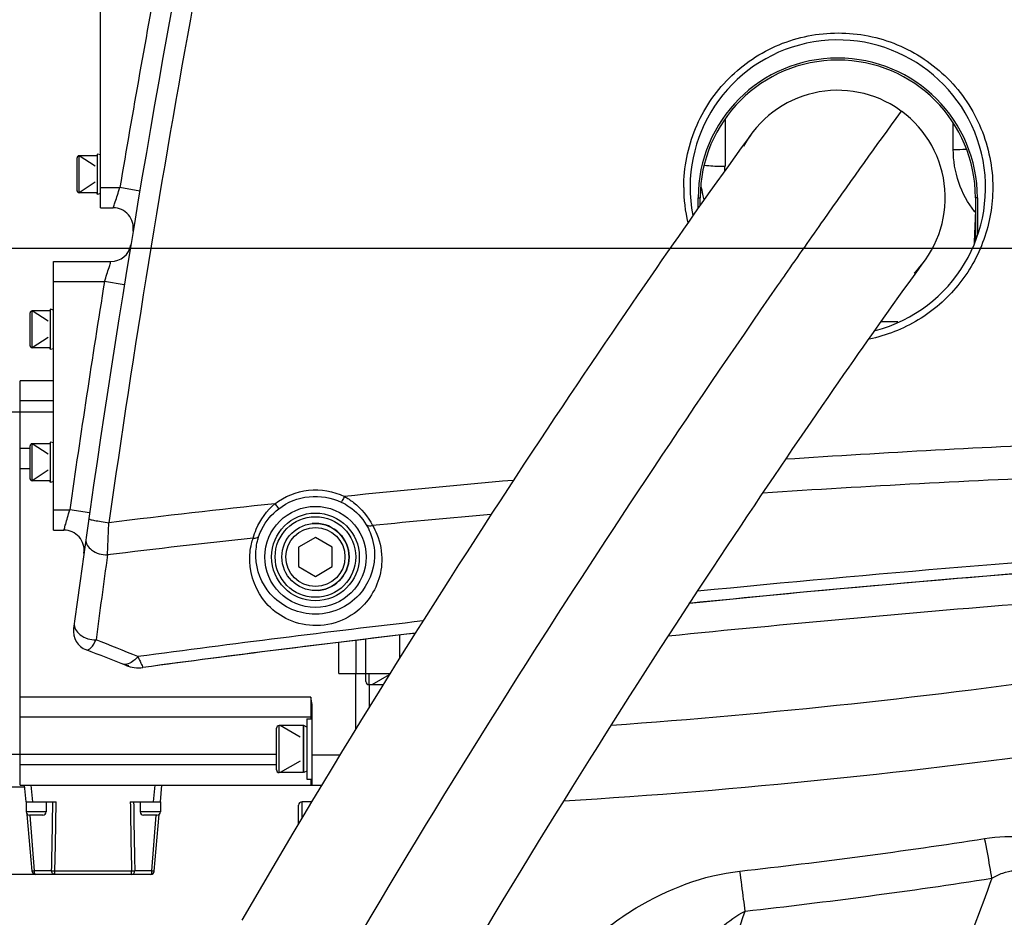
# Model space of a CAD drawing. Header units: millimetres. Extents: x 0 to 8410, y 0 to 5940.
# Tile 111 of 122: x 4892 to 5038, y 5040 to 5173. Entities that reach past the tile are written whole.
import ezdxf

# ---------------------------------------------------------------- set-up
doc = ezdxf.new("R2010")
doc.units = ezdxf.units.MM
doc.header["$LTSCALE"] = 462.55
doc.linetypes.add('CENTER', pattern=[0.6, 0.375, -0.075, 0.075, -0.075])
doc.layers.get('0').update_dxf_attribs({"linetype": 'CONTINUOUS'})
for name, color, linetype in [('204102000021_DXF_AXIS', 7, 'CONTINUOUS'), ('204102000021_DXF_DIMENSION', 7, 'CONTINUOUS'), ('304102000017DXF_CONTINUOUS_LINE', 7, 'CONTINUOUS'), ('304102000018DXF_CONTINUOUS_LINE', 7, 'CONTINUOUS'), ('304102000021DXF_CONTINUOUS_LINE', 7, 'CONTINUOUS'), ('304105000090DXF_CONTINUOUS_LINE', 7, 'CONTINUOUS'), ('304105000091DXF_CONTINUOUS_LINE', 7, 'CONTINUOUS'), ('304109000016DXF_CONTINUOUS_LINE', 7, 'CONTINUOUS'), ('304304000134DXF_CONTINUOUS_LINE', 7, 'CONTINUOUS'), ('501023000064DXF_CONTINUOUS_LINE', 7, 'CONTINUOUS'), ('501023000087DXF_CONTINUOUS_LINE', 7, 'CONTINUOUS'), ('501023000089DXF_CONTINUOUS_LINE', 7, 'CONTINUOUS'), ('501023000093DXF_CONTINUOUS_LINE', 7, 'CONTINUOUS'), ('501023000176DXF_CONTINUOUS_LINE', 7, 'CONTINUOUS'), ('504001000007DXF_CONTINUOUS_LINE', 7, 'CONTINUOUS'), ('504021000002DXF_CONTINUOUS_LINE', 7, 'CONTINUOUS'), ('604006000001DXF_CONTINUOUS_LINE', 7, 'CONTINUOUS'), ('604006000006DXF_CONTINUOUS_LINE', 7, 'CONTINUOUS'), ('604006000009DXF_CONTINUOUS_LINE', 7, 'CONTINUOUS'), ('R6-1500_CABLDXF_CONTINUOUS_LINE', 7, 'CONTINUOUS')]:
    doc.layers.add(name, color=color, linetype=linetype)
doc.styles.get("Standard").update_dxf_attribs({"font": 'txt', "width": 0.7})
doc.dimstyles.new('DIMSTYLE_16', dxfattribs={"dimtxt": 65, "dimasz": 50, "dimexe": 1, "dimexo": 0, "dimgap": 1.625, "dimtad": 1, "dimdec": 1, "dimdsep": 46, "dimtxsty": 'Standard', "dimblk": '_FILLED', "dimblk1": '_FILLED', "dimblk2": '_FILLED', "dimcen": 0.09, "dimclrt": 5, "dimazin": 2, "dimtp": 2, "dimtm": 2, "dimtfac": 1, "dimtdec": 1, "dimtofl": 0, "dimtmove": 0, "dimatfit": 3, "dimldrblk": '_FILLED', "dimfxl": 0, "dimtolj": 1, "dimarcsym": 0})
doc.dimstyles.new('DIMSTYLE_3', dxfattribs={"dimtxt": 65, "dimasz": 50, "dimexe": 1, "dimexo": 0, "dimgap": 1.625, "dimtad": 1, "dimdsep": 46, "dimtxsty": 'Standard', "dimblk": '_FILLED', "dimblk1": '_FILLED', "dimblk2": '_FILLED', "dimcen": 0.09, "dimclrt": 5, "dimazin": 2, "dimtp": 0.8, "dimtm": 0.8, "dimtfac": 1, "dimtofl": 0, "dimtmove": 0, "dimatfit": 3, "dimldrblk": '_FILLED', "dimfxl": 0, "dimtolj": 1, "dimarcsym": 0})
doc.dimstyles.new('DIMSTYLE_4', dxfattribs={"dimtxt": 65, "dimasz": 50, "dimexe": 1, "dimexo": 0, "dimgap": 1.625, "dimtad": 1, "dimdsep": 46, "dimtxsty": 'Standard', "dimblk": '_FILLED', "dimblk1": '_FILLED', "dimblk2": '_FILLED', "dimcen": 0.09, "dimclrt": 5, "dimazin": 2, "dimtp": 1.2, "dimtm": 1.2, "dimtfac": 1, "dimtofl": 0, "dimtmove": 0, "dimatfit": 3, "dimldrblk": '_FILLED', "dimfxl": 0, "dimtolj": 1, "dimarcsym": 0})
doc.dimstyles.new('DIMSTYLE_9', dxfattribs={"dimtxt": 65, "dimasz": 50, "dimexe": 1, "dimexo": 0, "dimgap": 1.625, "dimtad": 0, "dimtih": 1, "dimtoh": 1, "dimdec": 1, "dimdsep": 46, "dimtxsty": 'Standard', "dimblk": '_FILLED', "dimblk1": '_FILLED', "dimblk2": '_FILLED', "dimcen": 0.09, "dimclrt": 5, "dimazin": 2, "dimtp": 1.2, "dimtm": 1.2, "dimtfac": 1, "dimtdec": 1, "dimtofl": 0, "dimtmove": 0, "dimatfit": 3, "dimldrblk": '_FILLED', "dimfxl": 0, "dimtolj": 1, "dimarcsym": 0})

# ---------------------------------------------------------------- blocks, each defined once
blk = doc.blocks.new('_FILLED')
at = {"color": 0, "linetype": 'ByBlock'}
blk.add_solid([(0, 0), (-1, 0.17), (-1, -0.17)], dxfattribs=at)
blk = doc.blocks.new('*D7')
at = {"layer": '204102000021_DXF_DIMENSION', "color": 2, "linetype": 'Continuous'}
for p, q in [((5054.77, 5253.86), (3942.64, 5253.86)), ((3952.64, 5253.86), (3952.64, 4586.31)), ((3952.64, 3918.76), (3952.64, 4586.31)), ((4562.92, 3918.76), (3942.64, 3918.76))]:
    blk.add_line(p, q, dxfattribs=at)
at = {"layer": '204102000021_DXF_DIMENSION', "color": 2, "linetype": 'Continuous', "xscale": 50, "yscale": 50, "zscale": 50}
for p, rotation in [((3952.64, 5253.86), 90), ((3952.64, 3918.76), 270)]:
    blk.add_blockref('_FILLED', p, dxfattribs=dict(at, rotation=rotation))
blk = doc.blocks.new('*D8')
at = {"layer": '204102000021_DXF_DIMENSION', "color": 2, "linetype": 'Continuous'}
for p, q in [((4878.77, 5067.55), (4878.77, 5357.32)), ((5568.77, 5220.99), (5568.77, 5357.32)), ((4878.77, 5347.32), (5223.77, 5347.32)), ((5568.77, 5347.32), (5223.77, 5347.32))]:
    blk.add_line(p, q, dxfattribs=at)
at = {"layer": '204102000021_DXF_DIMENSION', "color": 2, "linetype": 'Continuous', "xscale": 50, "yscale": 50, "zscale": 50, "rotation": 180}
blk.add_blockref('_FILLED', (4878.77, 5347.32), dxfattribs=at)
at = {"layer": '204102000021_DXF_DIMENSION', "color": 2, "linetype": 'Continuous', "xscale": 50, "yscale": 50, "zscale": 50}
blk.add_blockref('_FILLED', (5568.77, 5347.32), dxfattribs=at)
blk = doc.blocks.new('*D28')
at = {"layer": '204102000021_DXF_DIMENSION', "color": 2, "linetype": 'Continuous'}
blk.add_line((4878.77, 5664.21), (6289.17, 5664.21), dxfattribs=at)
blk = doc.blocks.new('*D33')
at = {"layer": '204102000021_DXF_DIMENSION', "color": 2, "linetype": 'Continuous'}
for p, q in [((4878.77, 5664.21), (6660.94, 5664.21)), ((6650.94, 5664.21), (6650.94, 4395.43)), ((6650.94, 3126.65), (6650.94, 4395.43)), ((5123.89, 3126.65), (6660.94, 3126.65))]:
    blk.add_line(p, q, dxfattribs=at)
at = {"layer": '204102000021_DXF_DIMENSION', "color": 2, "linetype": 'Continuous', "xscale": 50, "yscale": 50, "zscale": 50}
for p, rotation in [((6650.94, 5664.21), 90), ((6650.94, 3126.65), 270)]:
    blk.add_blockref('_FILLED', p, dxfattribs=dict(at, rotation=rotation))

msp = doc.modelspace()

# ---------------------------------------------------------------- linework, layer by layer
at = {"color": 2, "linetype": 'Continuous'}
for centre, radius, start, end in [((4876.272, 4368.258), 1295.948, 295, 180), ((4296.272, 4368.258), 715.948, 15.472705, 134.527295)]:
    msp.add_arc(centre, radius, start, end, dxfattribs=at)
at = {"layer": '204102000021_DXF_AXIS', "color": 7, "linetype": 'CENTER'}
msp.add_line((4873.298, 5139.258), (5491.958, 5139.258), dxfattribs=at)
at = {"layer": '304102000017DXF_CONTINUOUS_LINE', "color": 7, "linetype": 'Continuous'}
for p, q in [((4941.774, 5067.625), (4941.774, 5075.906)), ((4943.774, 5074.216), (4943.774, 5070.88))]:
    msp.add_line(p, q, dxfattribs=at)
at = {"layer": '304102000017DXF_CONTINUOUS_LINE', "color": 9, "linetype": 'Continuous'}
msp.add_line((4945.774, 5074.216), (4945.774, 5074.113), dxfattribs=at)
at = {"layer": '304102000018DXF_CONTINUOUS_LINE', "color": 7, "linetype": 'Continuous'}
for p, q in [((4903.774, 5145.258), (4903.774, 5185.258)), ((4903.774, 5145.258), (4905.651, 5145.258)), ((4908.611, 5141.769), (4908.615, 5141.797)), ((4908.282, 5139.772), (4908.277, 5139.744)), ((4896.774, 5097.258), (4896.774, 5137.258)), ((4896.774, 5137.258), (4905.322, 5137.258)), ((4896.774, 5097.258), (4898.321, 5097.258)), ((4901.292, 5093.841), (4901.296, 5093.868))]:
    msp.add_line(p, q, dxfattribs=at)
at = {"layer": '304102000018DXF_CONTINUOUS_LINE', "color": 9, "linetype": 'Continuous'}
for p, q in [((4903.774, 5148.258), (4906.651, 5148.258)), ((4909.61, 5147.76), (4906.651, 5148.258)), ((4896.774, 5134.258), (4904.347, 5134.258)), ((4907.308, 5133.781), (4904.347, 5134.258)), ((4896.774, 5100.258), (4899.173, 5100.258)), ((4902.142, 5099.832), (4899.173, 5100.258)), ((4904.796, 5093.562), (4905.016, 5098.36))]:
    msp.add_line(p, q, dxfattribs=at)
for radius in [7.534, 6.534]:
    msp.add_circle((4935.774, 5093.258), radius, dxfattribs=at)
at = {"layer": '304102000018DXF_CONTINUOUS_LINE', "color": 7, "linetype": 'Continuous'}
for centre, radius, start, end in [((6881.889, 4815.926), 2000, 169.049339, 172.33706), ((5013.574, 5148.258), 22, 284.74056, 190.90391), ((4905.651, 5142.258), 3, 351.16736, 90), ((4905.322, 5140.258), 3, 270, 350.16548), ((4898.321, 5094.258), 3, 352.53834, 90), ((5241.908, 2598.918), 2500, 93.912924, 95.748385), ((4902.723, 5082.216), 3, 172.33706, 249.03718), ((5241.908, 2598.918), 2500, 96.690799, 97.627628), ((4722.769, 4612.509), 500, 68.30998, 69.03718), ((4909.409, 5081.753), 5, 248.30998, 277.62763)]:
    msp.add_arc(centre, radius, start, end, dxfattribs=at)
at = {"layer": '304102000018DXF_CONTINUOUS_LINE', "color": 9, "linetype": 'Continuous'}
for centre, radius, start, end in [((6881.889, 4815.926), 2003, 169.46177, 170.44949), ((6868.959, 4819.205), 1983.683, 169.645297, 171.910159), ((5013.752, 5148.276), 23.126, 180.02387, 193.1057), ((6881.889, 4815.926), 2003, 170.85535, 171.839128), ((5129.755, 3236.159), 1875.742, 92.423524, 93.78918), ((5120.159, 3331.618), 1775.055, 92.292948, 93.803704), ((5128.16, 3258.616), 1853.228, 95.043882, 95.824912), ((5127.672, 3263.291), 1848.527, 96.147417, 96.918121), ((5120.302, 3329.873), 1776.806, 95.114256, 95.685369), ((5120.3, 3329.866), 1776.813, 96.26184, 96.966386), ((5231.475, 2687.385), 2412.608, 93.801871, 95.680106), ((6934.24, 4814.722), 2048.511, 172.176709, 172.533664), ((5235.26, 2649.768), 2450.416, 96.642965, 97.643497), ((4719.612, 4614.476), 501.228, 67.75842, 68.52644)]:
    msp.add_arc(centre, radius, start, end, dxfattribs=at)
for points, knots in [([(4990.627, 5148.266), (4990.627, 5151.264), (4991.826, 5157.321), (4996.945, 5164.975), (5004.6, 5170.098), (5013.632, 5171.898), (5022.669, 5170.104), (5030.334, 5164.977), (5035.455, 5157.319), (5036.652, 5151.261), (5036.653, 5148.265)], [0, 0, 0, 0, 0.1251253, 0.2501215, 0.3750001, 0.4998609, 0.6248041, 0.74986, 0.8749484, 1, 1, 1, 1]), ([(4905.651, 5145.258), (4905.704, 5145.323), (4905.741, 5145.66), (4906.005, 5146.256), (4906.284, 5147.191), (4906.526, 5147.884), (4906.651, 5148.258)], [0, 0, 0, 0, 0.0798561, 0.3024249, 0.6258531, 1, 1, 1, 1]), ([(5036.653, 5148.265), (5036.652, 5145.649), (5035.745, 5140.374), (5031.816, 5133.412), (5025.788, 5128.167), (5020.808, 5126.222), (5018.249, 5125.699)], [0, 0, 0, 0, 0.2501912, 0.5002769, 0.7502189, 1, 1, 1, 1]), ([(4904.347, 5134.258), (4904.467, 5134.633), (4904.701, 5135.327), (4904.973, 5136.262), (4905.232, 5136.857), (4905.269, 5137.193), (4905.322, 5137.258)], [0, 0, 0, 0, 0.3747141, 0.698226, 0.9203459, 1, 1, 1, 1]), ([(4929.719, 5101.189), (4931.153, 5102.283), (4934.692, 5103.706), (4938.449, 5103.047), (4940.078, 5102.275)], [0, 0, 0, 0, 0.5000822, 1, 1, 1, 1]), ([(4930.3, 5100.44), (4931.591, 5101.424), (4934.775, 5102.705), (4938.156, 5102.113), (4939.622, 5101.418)], [0, 0, 0, 0, 0.5001175, 1, 1, 1, 1]), ([(4940.078, 5102.275), (4939.981, 5102.072), (4939.861, 5101.785), (4939.688, 5101.538), (4939.649, 5101.424), (4939.622, 5101.418)], [0, 0, 0, 0, 0.695064, 0.9129319, 1, 1, 1, 1]), ([(4940.078, 5102.275), (4940.553, 5102.014), (4942.249, 5100.889), (4943.588, 5099.256), (4944.282, 5097.939)], [0, 0, 0, 0, 0.2668451, 1, 1, 1, 1]), ([(4926.499, 5096.078), (4926.626, 5096.522), (4927.304, 5098.433), (4928.533, 5100.166), (4929.719, 5101.189)], [0, 0, 0, 0, 0.2276257, 1, 1, 1, 1]), ([(4929.719, 5101.189), (4929.853, 5101.014), (4930.061, 5100.779), (4930.226, 5100.5), (4930.3, 5100.44)], [0, 0, 0, 0, 0.6978751, 1, 1, 1, 1]), ([(4939.622, 5101.418), (4940.033, 5101.223), (4941.505, 5100.384), (4942.723, 5099.107), (4943.352, 5098.042)], [0, 0, 0, 0, 0.2689702, 1, 1, 1, 1]), ([(4898.321, 5097.258), (4898.368, 5097.325), (4898.395, 5097.653), (4898.622, 5098.252), (4898.858, 5099.185), (4899.065, 5099.882), (4899.173, 5100.258)], [0, 0, 0, 0, 0.0788522, 0.2999267, 0.6236489, 1, 1, 1, 1]), ([(4927.353, 5096.367), (4927.474, 5096.726), (4928.123, 5098.288), (4929.258, 5099.646), (4930.3, 5100.44)], [0, 0, 0, 0, 0.224327, 1, 1, 1, 1]), ([(4902.012, 5098.921), (4902.009, 5098.9), (4902.124, 5098.876), (4902.256, 5098.826), (4902.55, 5098.768), (4903.082, 5098.662), (4903.923, 5098.522), (4904.631, 5098.415), (4905.016, 5098.36)], [0, 0, 0, 0, 0.0210147, 0.0785643, 0.1713535, 0.2959234, 0.6197182, 1, 1, 1, 1]), ([(4943.352, 5098.042), (4943.57, 5097.673), (4944.309, 5096.185), (4944.612, 5094.486), (4944.57, 5093.258)], [0, 0, 0, 0, 0.2587685, 1, 1, 1, 1]), ([(4944.282, 5097.939), (4944.189, 5097.902), (4943.891, 5097.808), (4943.479, 5097.86), (4943.352, 5098.042)], [0, 0, 0, 0, 0.3100109, 1, 1, 1, 1]), ([(4944.282, 5097.939), (4944.525, 5097.528), (4945.355, 5095.866), (4945.7, 5093.969), (4945.658, 5092.594)], [0, 0, 0, 0, 0.2577969, 1, 1, 1, 1]), ([(4925.983, 5092.606), (4925.957, 5093.478), (4926.078, 5094.665), (4926.403, 5095.793), (4926.499, 5096.078)], [0, 0, 0, 0, 0.7436182, 1, 1, 1, 1]), ([(4926.499, 5096.078), (4926.594, 5096.063), (4926.894, 5096.039), (4927.27, 5096.17), (4927.353, 5096.367)], [0, 0, 0, 0, 0.311376, 1, 1, 1, 1]), ([(4926.897, 5093.258), (4926.871, 5094.038), (4926.977, 5095.1), (4927.267, 5096.111), (4927.353, 5096.367)], [0, 0, 0, 0, 0.7427497, 1, 1, 1, 1]), ([(4901.58, 5095.881), (4901.496, 5095.292), (4902.533, 5093.896), (4903.97, 5093.589), (4904.796, 5093.562)], [0, 0, 0, 0, 0.4190684, 1, 1, 1, 1]), ([(4944.57, 5093.258), (4944.5, 5091.229), (4943.138, 5087.899), (4939.28, 5085.17), (4934.31, 5084.218), (4928.625, 5086.943), (4926.963, 5091.297), (4926.897, 5093.258)], [0, 0, 0, 0, 0.228517, 0.3658941, 0.5193039, 0.7791394, 1, 1, 1, 1]), ([(4945.658, 5092.594), (4945.588, 5090.296), (4944.06, 5086.545), (4939.767, 5083.517), (4935.464, 5082.705), (4931.373, 5083.803), (4927.455, 5086.825), (4926.052, 5090.377), (4925.983, 5092.606)], [0, 0, 0, 0, 0.2302184, 0.3656295, 0.5137529, 0.6532144, 0.7766588, 1, 1, 1, 1]), ([(4899.855, 5083.398), (4899.769, 5082.764), (4900.737, 5081.267), (4902.263, 5080.919), (4903.098, 5080.913)], [0, 0, 0, 0, 0.4339958, 1, 1, 1, 1]), ([(4901.65, 5079.415), (4901.873, 5079.329), (4902.6, 5079.888), (4902.881, 5080.483), (4903.098, 5080.913)], [0, 0, 0, 0, 0.3319271, 1, 1, 1, 1]), ([(4909.333, 5078.411), (4909.144, 5078.196), (4908.558, 5077.594), (4907.574, 5077.102), (4907.029, 5077.318)], [0, 0, 0, 0, 0.3285337, 1, 1, 1, 1]), ([(4909.333, 5078.411), (4909.437, 5078.185), (4909.625, 5077.803), (4909.828, 5077.25), (4910.017, 5077.03), (4910.033, 5076.792), (4910.073, 5076.797)], [0, 0, 0, 0, 0.4211758, 0.7369948, 0.9330785, 1, 1, 1, 1])]:
    msp.add_open_spline(points, degree=3, knots=knots, dxfattribs=at)
at = {"layer": '304102000021DXF_CONTINUOUS_LINE', "color": 9, "linetype": 'Continuous'}
for p, q in [((4996.774, 5158.479), (4996.774, 5151.452)), ((5030.774, 5153.939), (5030.774, 5157.852)), ((5034.074, 5144.805), (5033.957, 5144.712)), ((5034.071, 5144.577), (5033.957, 5144.712))]:
    msp.add_line(p, q, dxfattribs=at)
for centre, radius, start, end in [((5030.809, 5181.418), 27.48, 269.92632, 273.92729), ((4985.173, 5151.454), 11.6, 356.32922, 359.99394), ((6193.002, 5091.958), 1160.125, 177.400384, 177.631478), ((5247.931, 2520.815), 2573.767, 94.603268, 95.789126), ((4907.602, 6076.828), 1011.209, 274.097997, 278.166529), ((4910.887, 6050.495), 995.496, 273.565939, 278.093666), ((4904.208, 5897.772), 856.565, 276.352275, 278.812957), ((4904.013, 5901.01), 865.808, 276.349344, 278.803689), ((4428.535, 5233.868), 603.065, 339.781655, 341.299512)]:
    msp.add_arc(centre, radius, start, end, dxfattribs=at)
at = {"layer": '304102000021DXF_CONTINUOUS_LINE', "color": 7, "linetype": 'Continuous'}
for centre, radius, start, end in [((5241.908, 2598.918), 2500, 93.912924, 95.138922), ((5241.908, 2598.918), 2500, 95.142834, 95.750943), ((4902.723, 5082.216), 3, 191.51202, 200.18627), ((5241.908, 2598.918), 2500, 96.692776, 97.591586), ((4910.039, 5086.882), 10, 255.80904, 258.17073)]:
    msp.add_arc(centre, radius, start, end, dxfattribs=at)
at = {"layer": '304102000021DXF_CONTINUOUS_LINE', "color": 9, "linetype": 'Continuous'}
for points in [[(5033.957, 5144.712), (5031.869, 5147.207), (5030.774, 5150.685), (5030.774, 5153.939)], [(4993.48, 5147.267), (4993.395, 5147.672), (4993.306, 5148.077), (4993.203, 5148.478)], [(4993.648, 5146.434), (4993.592, 5146.711), (4993.537, 5146.989), (4993.48, 5147.267)]]:
    msp.add_open_spline(points, degree=3, dxfattribs=at)
for points, knots in [([(4993.664, 5151.604), (4993.896, 5151.579), (4994.93, 5151.484), (4995.969, 5151.452), (4996.774, 5151.452)], [0, 0, 0, 0, 0.2249101, 1, 1, 1, 1]), ([(5035.441, 5051.32), (5037.434, 5051.629), (5041.176, 5051.844), (5046.155, 5050.605), (5049.242, 5047.633), (5049.707, 5045.195), (5049.674, 5044.107)], [0, 0, 0, 0, 0.3323556, 0.6125612, 0.8207031, 1, 1, 1, 1]), ([(5036.524, 5045.402), (5036.428, 5045.987), (5036.093, 5047.964), (5035.739, 5049.939), (5035.441, 5051.32)], [0, 0, 0, 0, 0.2957772, 1, 1, 1, 1]), ([(4979.679, 5038.353), (4980.914, 5039.305), (4986.725, 5043.23), (4993.554, 5045.862), (4998.979, 5046.466)], [0, 0, 0, 0, 0.2222869, 1, 1, 1, 1]), ([(4999.763, 5040.512), (4999.693, 5041.101), (4999.451, 5043.088), (4999.195, 5045.074), (4998.979, 5046.466)], [0, 0, 0, 0, 0.2962734, 1, 1, 1, 1]), ([(5036.524, 5045.402), (5037.038, 5045.704), (5038.092, 5046.232), (5039.751, 5046.664), (5041.326, 5046.187), (5042.337, 5044.566), (5042.454, 5042.263), (5042.167, 5040.489), (5041.958, 5039.59)], [0, 0, 0, 0, 0.1521491, 0.3007627, 0.428212, 0.5401874, 0.7644911, 1, 1, 1, 1]), ([(5036.524, 5045.402), (5032.949, 5035.568), (5017.608, 4996.727), (4997.899, 4959.602), (4980.888, 4933.34)], [0, 0, 0, 0, 0.250612, 1, 1, 1, 1]), ([(4988.156, 5028.516), (4989.687, 5030.765), (4993.093, 5035.166), (4997.204, 5039.204), (4999.763, 5040.512)], [0, 0, 0, 0, 0.4863003, 1, 1, 1, 1])]:
    msp.add_open_spline(points, degree=3, knots=knots, dxfattribs=at)
at = {"layer": '304105000090DXF_CONTINUOUS_LINE', "color": 7, "linetype": 'Continuous'}
msp.add_line((5022.53, 5128.258), (5019.989, 5128.258), dxfattribs=at)
at = {"layer": '304105000091DXF_CONTINUOUS_LINE', "color": 9, "linetype": 'Continuous'}
for p, q in [((4948.274, 5081.602), (4948.274, 5078.128)), ((4943.274, 5075.906), (4943.274, 5081.012))]:
    msp.add_line(p, q, dxfattribs=at)
at = {"layer": '304105000091DXF_CONTINUOUS_LINE', "color": 7, "linetype": 'Continuous'}
for p, q in [((4939.274, 5075.906), (4939.274, 5080.527)), ((4941.774, 5080.835), (4941.774, 5075.906)), ((4939.274, 5075.906), (4946.888, 5075.906))]:
    msp.add_line(p, q, dxfattribs=at)
at = {"layer": '304109000016DXF_CONTINUOUS_LINE', "color": 9, "linetype": 'Continuous'}
for p, q in [((4992.774, 5145.194), (4992.774, 5146.758)), ((4992.774, 5146.758), (4993.074, 5146.758)), ((5034.374, 5146.758), (5034.074, 5146.758)), ((5034.374, 5146.758), (5034.374, 5141.272))]:
    msp.add_line(p, q, dxfattribs=at)
at = {"layer": '304109000016DXF_CONTINUOUS_LINE', "color": 7, "linetype": 'Continuous'}
for p, q in [((4993.074, 5145.619), (4993.074, 5146.758)), ((5034.074, 5146.758), (5034.074, 5140.316))]:
    msp.add_line(p, q, dxfattribs=at)
at = {"layer": '304109000016DXF_CONTINUOUS_LINE', "color": 9, "linetype": 'Continuous'}
msp.add_arc((5013.574, 5146.758), 20.8, 0, 180, dxfattribs=at)
at = {"layer": '304109000016DXF_CONTINUOUS_LINE', "color": 7, "linetype": 'Continuous'}
msp.add_arc((5013.574, 5146.758), 20.5, 0, 180, dxfattribs=at)
at = {"layer": '304304000134DXF_CONTINUOUS_LINE', "color": 7, "linetype": 'Continuous'}
for p, q in [((4891.774, 5059.289), (4891.774, 5119.489)), ((4896.774, 5119.489), (4891.774, 5119.489)), ((4891.774, 5116.489), (4891.674, 5116.489)), ((4893.274, 5109.389), (4891.774, 5109.389)), ((4891.774, 5106.389), (4891.674, 5106.389)), ((4891.774, 5072.389), (4891.674, 5072.389)), ((4935.274, 5059.289), (4935.274, 5071.276)), ((4935.074, 5069.389), (4891.774, 5069.389)), ((4891.774, 5062.289), (4891.674, 5062.289)), ((4892.481, 5058.989), (4882.674, 5058.989)), ((4891.774, 5059.289), (4936.706, 5059.289)), ((4892.674, 5056.789), (4892.455, 5059.289)), ((4912.674, 5056.789), (4912.892, 5059.289)), ((4892.674, 5056.789), (4892.674, 5055.289)), ((4892.674, 5056.789), (4897.146, 5056.789)), ((4895.674, 5056.789), (4895.674, 5055.289)), ((4908.201, 5056.789), (4912.674, 5056.789)), ((4909.674, 5056.789), (4909.674, 5055.289)), ((4912.674, 5056.789), (4912.674, 5055.289)), ((4893.578, 5046.445), (4892.837, 5054.924)), ((4895.173, 5054.789), (4893.174, 5054.789)), ((4912.173, 5054.789), (4910.174, 5054.789)), ((4911.769, 5046.445), (4912.51, 5054.924)), ((4893.583, 5046.406), (4893.578, 5046.445)), ((4911.764, 5046.406), (4911.769, 5046.445)), ((4911.27, 5045.989), (4882.674, 5045.989))]:
    msp.add_line(p, q, dxfattribs=at)
at = {"layer": '304304000134DXF_CONTINUOUS_LINE', "color": 9, "linetype": 'Continuous'}
for p, q in [((4896.774, 5116.489), (4891.774, 5116.489)), ((4862.674, 5114.889), (4896.774, 5114.889)), ((4893.274, 5106.389), (4891.774, 5106.389)), ((4935.074, 5072.389), (4891.774, 5072.389)), ((4935.074, 5072.389), (4935.074, 5069.14)), ((4850.874, 5063.889), (4929.974, 5063.889)), ((4935.274, 5063.789), (4939.431, 5063.789)), ((4929.974, 5062.289), (4891.774, 5062.289)), ((4935.074, 5060.14), (4935.074, 5059.289)), ((4893.67, 5056.789), (4893.451, 5059.289)), ((4911.677, 5056.789), (4911.896, 5059.289)), ((4895.674, 5055.289), (4892.674, 5055.289)), ((4912.674, 5055.289), (4909.674, 5055.289)), ((4893.921, 5046.489), (4893.275, 5054.797)), ((4911.426, 5046.489), (4912.072, 5054.797)), ((4896.474, 5046.489), (4893.921, 5046.489)), ((4896.949, 5045.989), (4896.949, 5046.445)), ((4908.398, 5046.445), (4896.949, 5046.445)), ((4908.398, 5045.989), (4908.398, 5046.445)), ((4911.426, 5046.489), (4908.873, 5046.489))]:
    msp.add_line(p, q, dxfattribs=at)
at = {"layer": '304304000134DXF_CONTINUOUS_LINE', "color": 7, "linetype": 'Continuous'}
for centre, radius, start, end in [((4935.074, 5069.189), 0.2, 0, 90), ((4893.174, 5055.289), 0.5, 180, 270), ((4895.174, 5055.289), 0.5, 270, 360), ((4910.174, 5055.289), 0.5, 180, 270), ((4912.174, 5055.289), 0.5, 270, 360), ((4894.077, 5046.489), 0.5, 189.51406, 269.99999), ((4911.27, 5046.489), 0.5, 270.00001, 350.485)]:
    msp.add_arc(centre, radius, start, end, dxfattribs=at)
at = {"layer": '304304000134DXF_CONTINUOUS_LINE', "color": 9, "linetype": 'Continuous'}
for centre, radius, start, end in [((4282.989, 5062.03), 613.682, 358.54887, 359.510668), ((4351.522, 5061.989), 545.649, 358.36758, 359.45392), ((5453.849, 5061.99), 545.672, 180.54609, 181.63239), ((5522.37, 5062.03), 613.694, 180.489342, 181.45112), ((4910.38, 5035.577), 10.962, 83.58173, 84.52099)]:
    msp.add_arc(centre, radius, start, end, dxfattribs=at)
at = {"layer": '304304000134DXF_CONTINUOUS_LINE', "color": 7, "linetype": 'Continuous'}
msp.add_open_spline([(4935.274, 5071.275), (4935.274, 5071.652), (4935.168, 5072.024), (4935.074, 5072.389)], degree=3, dxfattribs=at)
at = {"layer": '304304000134DXF_CONTINUOUS_LINE', "color": 9, "linetype": 'Continuous'}
for points, knots in [([(4893.921, 5046.489), (4893.838, 5046.481), (4893.715, 5046.479), (4893.629, 5046.448), (4893.578, 5046.454), (4893.578, 5046.445)], [0, 0, 0, 0, 0.7227363, 0.9280578, 1, 1, 1, 1]), ([(4894.077, 5045.989), (4894.015, 5045.989), (4893.93, 5046.217), (4893.921, 5046.37), (4893.921, 5046.489)], [0, 0, 0, 0, 0.3396261, 1, 1, 1, 1]), ([(4896.949, 5046.445), (4896.898, 5046.447), (4896.739, 5046.456), (4896.577, 5046.458), (4896.474, 5046.489)], [0, 0, 0, 0, 0.3231664, 1, 1, 1, 1]), ([(4896.949, 5045.989), (4896.827, 5045.989), (4896.57, 5046.102), (4896.474, 5046.362), (4896.474, 5046.489)], [0, 0, 0, 0, 0.4909828, 1, 1, 1, 1]), ([(4908.873, 5046.489), (4908.85, 5046.482), (4908.692, 5046.457), (4908.533, 5046.449), (4908.398, 5046.445)], [0, 0, 0, 0, 0.1517972, 1, 1, 1, 1]), ([(4908.398, 5045.989), (4908.52, 5045.989), (4908.777, 5046.102), (4908.873, 5046.362), (4908.873, 5046.489)], [0, 0, 0, 0, 0.4910138, 1, 1, 1, 1]), ([(4911.27, 5045.989), (4911.332, 5045.989), (4911.417, 5046.217), (4911.426, 5046.37), (4911.426, 5046.489)], [0, 0, 0, 0, 0.3395923, 1, 1, 1, 1]), ([(4911.769, 5046.445), (4911.77, 5046.46), (4911.679, 5046.446), (4911.646, 5046.466), (4911.605, 5046.47)], [0, 0, 0, 0, 0.2628523, 1, 1, 1, 1])]:
    msp.add_open_spline(points, degree=3, knots=knots, dxfattribs=at)
at = {"layer": '501023000064DXF_CONTINUOUS_LINE', "color": 7, "linetype": 'Continuous'}
for p, q in [((4900.274, 5147.808), (4900.274, 5152.708)), ((4903.227, 5153.008), (4900.574, 5153.008)), ((4903.227, 5147.508), (4900.574, 5147.508)), ((4896.227, 5129.907), (4893.574, 5129.907)), ((4893.274, 5124.707), (4893.274, 5129.607)), ((4896.227, 5124.407), (4893.574, 5124.407)), ((4893.274, 5104.908), (4893.274, 5109.808)), ((4896.227, 5110.108), (4893.574, 5110.108)), ((4896.227, 5104.608), (4893.574, 5104.608))]:
    msp.add_line(p, q, dxfattribs=at)
at = {"layer": '501023000064DXF_CONTINUOUS_LINE', "color": 9, "linetype": 'Continuous'}
for p, q in [((4900.574, 5147.508), (4900.574, 5153.008)), ((4893.574, 5124.407), (4893.574, 5129.907)), ((4893.574, 5104.608), (4893.574, 5110.108))]:
    msp.add_line(p, q, dxfattribs=at)
at = {"layer": '501023000064DXF_CONTINUOUS_LINE', "color": 2, "linetype": 'Continuous'}
for p, q in [((4902.974, 5151.452), (4900.574, 5153.008)), ((4902.974, 5149.063), (4900.574, 5147.508)), ((4895.974, 5128.352), (4893.574, 5129.907)), ((4895.974, 5125.963), (4893.574, 5124.407)), ((4895.974, 5108.553), (4893.574, 5110.108)), ((4895.974, 5106.164), (4893.574, 5104.608))]:
    msp.add_line(p, q, dxfattribs=at)
at = {"layer": '501023000064DXF_CONTINUOUS_LINE', "color": 7, "linetype": 'Continuous'}
for centre, start, end in [((4900.574, 5152.708), 90, 180), ((4900.574, 5147.808), 180, 270), ((4893.574, 5129.607), 90, 180), ((4893.574, 5124.707), 180, 270), ((4893.574, 5109.808), 90, 180), ((4893.574, 5104.908), 180, 270)]:
    msp.add_arc(centre, 0.3, start, end, dxfattribs=at)
at = {"layer": '501023000087DXF_CONTINUOUS_LINE', "color": 7, "linetype": 'Continuous'}
for p, q in [((4943.274, 5074.716), (4943.274, 5075.906)), ((4945.838, 5074.216), (4943.774, 5074.216))]:
    msp.add_line(p, q, dxfattribs=at)
at = {"layer": '501023000087DXF_CONTINUOUS_LINE', "color": 9, "linetype": 'Continuous'}
msp.add_line((4943.774, 5074.216), (4943.774, 5075.906), dxfattribs=at)
at = {"layer": '501023000087DXF_CONTINUOUS_LINE', "color": 2, "linetype": 'Continuous'}
msp.add_line((4946.761, 5075.703), (4944.186, 5074.216), dxfattribs=at)
at = {"layer": '501023000087DXF_CONTINUOUS_LINE', "color": 7, "linetype": 'Continuous'}
msp.add_arc((4943.774, 5074.716), 0.5, 180, 270, dxfattribs=at)
at = {"layer": '501023000089DXF_CONTINUOUS_LINE', "color": 7, "linetype": 'Continuous'}
for p, q in [((4935.774, 5096.145), (4933.274, 5094.701)), ((4938.274, 5094.701), (4935.774, 5096.145)), ((4933.274, 5094.701), (4933.274, 5091.814)), ((4938.274, 5091.814), (4938.274, 5094.701)), ((4933.274, 5091.814), (4935.774, 5090.371)), ((4935.774, 5090.371), (4938.274, 5091.814))]:
    msp.add_line(p, q, dxfattribs=at)
msp.add_circle((4935.774, 5093.258), 5, dxfattribs=at)
at = {"layer": '501023000089DXF_CONTINUOUS_LINE', "color": 9, "linetype": 'Continuous'}
msp.add_circle((4935.774, 5093.258), 4.4, dxfattribs=at)
at = {"layer": '501023000093DXF_CONTINUOUS_LINE', "color": 7, "linetype": 'Continuous'}
for p, q in [((4929.974, 5061.54), (4929.974, 5067.74)), ((4933.974, 5068.14), (4930.374, 5068.14)), ((4933.974, 5061.14), (4933.974, 5068.14)), ((4933.974, 5061.14), (4930.374, 5061.14))]:
    msp.add_line(p, q, dxfattribs=at)
at = {"layer": '501023000093DXF_CONTINUOUS_LINE', "color": 9, "linetype": 'Continuous'}
msp.add_line((4930.374, 5061.14), (4930.374, 5068.14), dxfattribs=at)
at = {"layer": '501023000093DXF_CONTINUOUS_LINE', "color": 2, "linetype": 'Continuous'}
for p, q in [((4933.474, 5066.429), (4930.509, 5068.14)), ((4933.474, 5062.851), (4930.509, 5061.14))]:
    msp.add_line(p, q, dxfattribs=at)
at = {"layer": '501023000093DXF_CONTINUOUS_LINE', "color": 7, "linetype": 'Continuous'}
for centre, start, end in [((4930.374, 5067.74), 90, 180), ((4930.374, 5061.54), 180, 270)]:
    msp.add_arc(centre, 0.4, start, end, dxfattribs=at)
at = {"layer": '501023000176DXF_CONTINUOUS_LINE', "color": 9, "linetype": 'Continuous'}
msp.add_line((4933.774, 5054.4), (4933.774, 5056.789), dxfattribs=at)
at = {"layer": '501023000176DXF_CONTINUOUS_LINE', "color": 7, "linetype": 'Continuous'}
for p, q in [((4935.203, 5056.789), (4933.774, 5056.789)), ((4933.274, 5053.561), (4933.274, 5056.289))]:
    msp.add_line(p, q, dxfattribs=at)
msp.add_arc((4933.774, 5056.289), 0.5, 90, 180, dxfattribs=at)
at = {"layer": '504001000007DXF_CONTINUOUS_LINE', "color": 7, "linetype": 'Continuous'}
for p, q in [((4934.474, 5069.14), (4934.474, 5060.14)), ((4934.474, 5069.14), (4935.274, 5069.14)), ((4934.474, 5060.14), (4935.274, 5060.14))]:
    msp.add_line(p, q, dxfattribs=at)
at = {"layer": '504021000002DXF_CONTINUOUS_LINE', "color": 7, "linetype": 'Continuous'}
msp.add_circle((4935.774, 5093.258), 6, dxfattribs=at)
at = {"layer": '604006000001DXF_CONTINUOUS_LINE', "color": 7, "linetype": 'Continuous'}
for p, q in [((4934.024, 5068.14), (4933.974, 5068.037)), ((4934.024, 5061.14), (4934.024, 5068.14)), ((4934.474, 5067.921), (4934.024, 5068.14)), ((4934.024, 5061.14), (4933.974, 5061.244)), ((4934.474, 5061.359), (4934.024, 5061.14))]:
    msp.add_line(p, q, dxfattribs=at)
at = {"layer": '604006000006DXF_CONTINUOUS_LINE', "color": 7, "linetype": 'Continuous'}
msp.add_arc((4935.774, 5093.258), 5, 275.769, 95.769, dxfattribs=at)
at = {"layer": '604006000009DXF_CONTINUOUS_LINE', "color": 7, "linetype": 'Continuous'}
for p, q in [((4903.288, 5153.258), (4903.227, 5153.008)), ((4903.288, 5147.258), (4903.288, 5153.258)), ((4903.774, 5153.139), (4903.288, 5153.258)), ((4903.288, 5147.258), (4903.227, 5147.508)), ((4903.774, 5147.377), (4903.288, 5147.258)), ((4896.288, 5130.157), (4896.227, 5129.907)), ((4896.288, 5124.157), (4896.288, 5130.157)), ((4896.774, 5130.038), (4896.288, 5130.157)), ((4896.288, 5124.157), (4896.227, 5124.407)), ((4896.774, 5124.277), (4896.288, 5124.157)), ((4896.288, 5110.358), (4896.227, 5110.108)), ((4896.288, 5104.358), (4896.288, 5110.358)), ((4896.774, 5110.239), (4896.288, 5110.358)), ((4896.288, 5104.358), (4896.227, 5104.608)), ((4896.774, 5104.478), (4896.288, 5104.358))]:
    msp.add_line(p, q, dxfattribs=at)
at = {"layer": 'R6-1500_CABLDXF_CONTINUOUS_LINE', "color": 9, "linetype": 'Continuous'}
msp.add_line((5022.26, 5158.552), (5023.055, 5159.644), dxfattribs=at)
at = {"layer": 'R6-1500_CABLDXF_CONTINUOUS_LINE', "color": 7, "linetype": 'Continuous'}
for p, q in [((5022.826, 5159.812), (5023.054, 5159.646)), ((4999.961, 5155.246), (4999.188, 5154.183)), ((5000.599, 5156.12), (5000.599, 5156.12)), ((4999.188, 5154.183), (4998.236, 5152.864)), ((4998.236, 5152.864), (4997.269, 5151.519)), ((4996.482, 5150.419), (4995.568, 5149.137)), ((4997.269, 5151.519), (4996.482, 5150.419)), ((4995.568, 5149.137), (4994.521, 5147.665)), ((4994.521, 5147.665), (4993.34, 5145.997)), ((5026.158, 5136.863), (5026.391, 5137.182)), ((5024.84, 5135.046), (5025.596, 5136.09)), ((5025.596, 5136.09), (5026.158, 5136.863)), ((5024.057, 5133.959), (5024.84, 5135.046)), ((5022.675, 5132.034), (5023.417, 5133.069)), ((5023.417, 5133.069), (5024.057, 5133.959)), ((5021.828, 5130.847), (5022.675, 5132.034)), ((5020.87, 5129.501), (5021.828, 5130.847)), ((5019.802, 5127.994), (5020.87, 5129.501)), ((4975.768, 5120.495), (4974.697, 5118.902)), ((4974.697, 5118.902), (4973.612, 5117.284)), ((4973.612, 5117.284), (4972.514, 5115.64)), ((4968.103, 5108.994), (4966.827, 5107.057))]:
    msp.add_line(p, q, dxfattribs=at)
for points in [[(5000.599, 5156.12), (5000.501, 5155.986), (4999.961, 5155.246)], [(4993.34, 5145.997), (4992.7, 5145.091), (4992.029, 5144.138), (4991.327, 5143.139), (4990.594, 5142.094), (4989.832, 5141.005), (4989.041, 5139.873), (4988.224, 5138.7), (4987.381, 5137.487), (4986.514, 5136.236), (4985.625, 5134.952), (4984.717, 5133.635), (4983.79, 5132.289), (4982.845, 5130.913), (4981.883, 5129.507), (4980.903, 5128.073), (4979.907, 5126.611), (4978.895, 5125.122), (4977.868, 5123.606), (4976.825, 5122.063), (4975.768, 5120.495)], [(4961.056, 5037.672), (4962.41, 5039.937), (4963.753, 5042.172), (4965.084, 5044.379), (4966.405, 5046.558), (4967.715, 5048.709), (4969.014, 5050.834), (4970.302, 5052.932), (4971.58, 5055.005), (4972.847, 5057.052), (4974.103, 5059.074), (4975.348, 5061.071), (4976.583, 5063.044), (4977.808, 5064.993), (4979.022, 5066.919), (4980.226, 5068.822), (4981.421, 5070.702), (4982.604, 5072.56), (4983.778, 5074.396), (4984.942, 5076.211), (4986.095, 5078.003), (4987.238, 5079.774), (4988.371, 5081.524), (4989.493, 5083.251), (4990.605, 5084.958), (4991.707, 5086.644), (4992.798, 5088.309), (4993.879, 5089.954), (4994.95, 5091.577), (4996.009, 5093.181), (4997.058, 5094.763), (4998.096, 5096.325), (4999.123, 5097.865), (5000.138, 5099.384), (5001.142, 5100.881), (5002.133, 5102.357), (5003.113, 5103.811), (5004.08, 5105.243), (5005.033, 5106.651), (5005.973, 5108.035), (5006.899, 5109.396), (5007.81, 5110.731), (5008.705, 5112.04), (5009.585, 5113.323), (5010.448, 5114.579), (5011.294, 5115.807), (5012.122, 5117.008), (5012.933, 5118.179), (5013.724, 5119.319), (5014.494, 5120.427), (5015.242, 5121.501), (5015.967, 5122.54), (5016.669, 5123.542), (5017.346, 5124.508), (5017.998, 5125.436), (5018.625, 5126.327), (5019.226, 5127.179), (5019.802, 5127.994)], [(4972.514, 5115.64), (4971.402, 5113.972), (4970.277, 5112.28), (4969.14, 5110.563), (4968.103, 5108.994)], [(4966.827, 5107.057), (4965.652, 5105.268), (4964.466, 5103.456), (4963.268, 5101.62), (4962.057, 5099.759), (4960.835, 5097.874), (4959.601, 5095.965), (4958.355, 5094.03), (4957.097, 5092.071), (4955.828, 5090.086), (4954.547, 5088.077), (4953.254, 5086.041), (4951.95, 5083.98), (4950.634, 5081.893), (4949.306, 5079.779), (4947.966, 5077.637), (4946.614, 5075.467), (4945.25, 5073.269), (4943.873, 5071.041), (4942.484, 5068.784), (4941.082, 5066.497), (4939.668, 5064.179), (4938.242, 5061.83), (4936.802, 5059.449), (4935.35, 5057.035), (4933.885, 5054.588), (4932.407, 5052.107), (4930.916, 5049.59), (4929.411, 5047.037), (4927.893, 5044.447), (4926.361, 5041.819), (4924.816, 5039.152)]]:
    msp.add_lwpolyline(points, dxfattribs=at)
for start, end in [(54.67215, 151.27564), (315.36359, 53.66078)]:
    msp.add_arc((5013.574, 5146.758), 16, start, end, dxfattribs=at)
at = {"layer": 'R6-1500_CABLDXF_CONTINUOUS_LINE', "color": 9, "linetype": 'Continuous'}
for points, knots in [([(5005.769, 5135.302), (5007.679, 5138.049), (5013.136, 5145.827), (5018.636, 5153.575), (5022.26, 5158.552)], [0, 0, 0, 0, 0.352058, 1, 1, 1, 1]), ([(4867.489, 4857.34), (4868.634, 4868.23), (4873.781, 4891.577), (4891.161, 4940.978), (4922.072, 5003.315), (4962.935, 5071.863), (4991.357, 5114.529), (5004.603, 5133.624)], [0, 0, 0, 0, 0.1057401, 0.2295639, 0.5051684, 0.7755877, 1, 1, 1, 1])]:
    msp.add_open_spline(points, degree=3, knots=knots, dxfattribs=at)
msp.add_open_spline([(5004.603, 5133.624), (5004.992, 5134.184), (5005.38, 5134.743), (5005.769, 5135.302)], degree=3, dxfattribs=at)

# ---------------------------------------------------------------- dimensions: what is measured, and where the dimension line sits
at = {"layer": '204102000021_DXF_DIMENSION', "color": 2, "linetype": 'Continuous'}
dim = msp.add_ordinate_dim(feature_location=(4878.774, 5664.205), offset=(1410.392, 0), dtype=0, origin=(4878.774, 3918.758), dimstyle='DIMSTYLE_9', override={"dimgap": 16.250201, "dimtad": 1, "dimtih": 0, "dimtoh": 0}, dxfattribs=at)
dim.commit()
dim.dimension.update_dxf_attribs({"geometry": '*D28', "text_midpoint": (6321.666, 5680.455)})
for base, p1, p2, angle, dimstyle, picture, middle in [((6650.941, 3126.652), (4878.774, 5664.205), (5123.892, 3126.652), 270, 'DIMSTYLE_16', '*D33', (6650.941, 3952.013)), ((3952.642, 5253.858), (4562.916, 3918.758), (5054.774, 5253.858), 90, 'DIMSTYLE_4', '*D7', (3952.642, 4449.808))]:
    dim = msp.add_linear_dim(base=base, p1=p1, p2=p2, angle=angle, dimstyle=dimstyle, dxfattribs=at)
    dim.commit()
    dim.dimension.update_dxf_attribs({"geometry": picture, "text_midpoint": middle, "dimtype": 160})
dim = msp.add_linear_dim(base=(5568.774, 5347.322), p1=(4878.774, 5067.552), p2=(5568.774, 5220.989), dimstyle='DIMSTYLE_3', dxfattribs=at)
dim.commit()
dim.dimension.update_dxf_attribs({"geometry": '*D8', "text_midpoint": (5137.933, 5347.322), "dimtype": 160})

doc.saveas('drawing.dxf')
